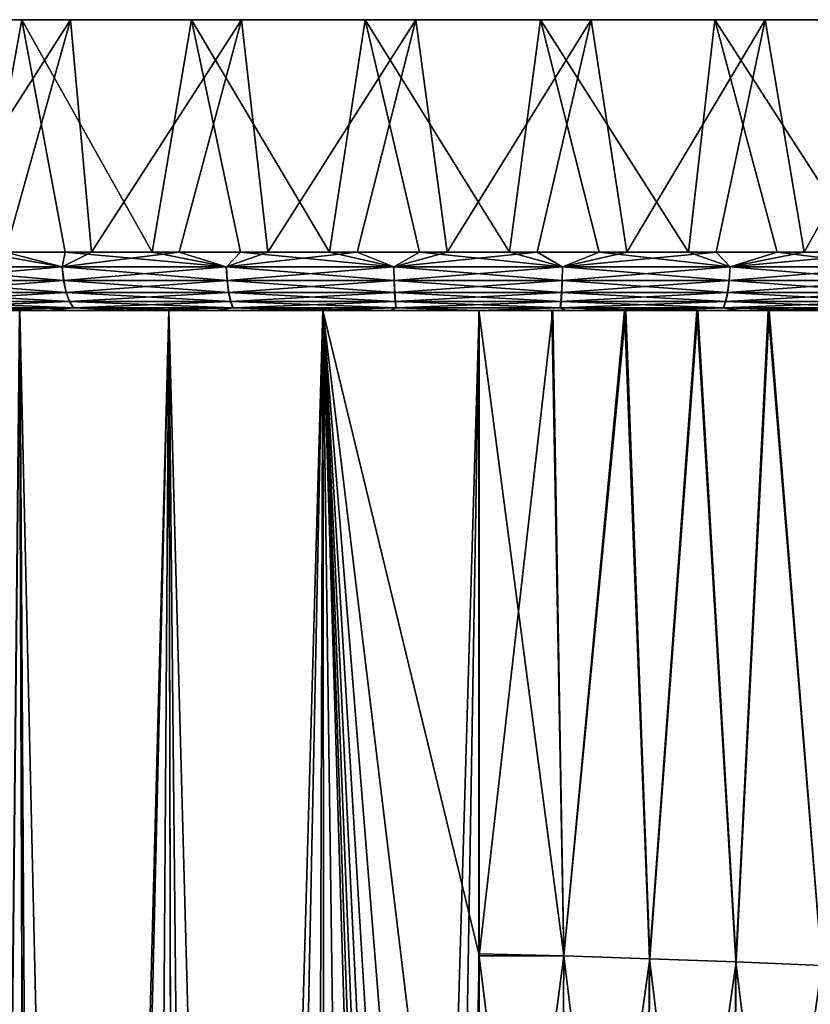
# Model space of a CAD drawing. Header units: metres. Extents: x -155 to 25, y -152 to 27.
# Tile 122 of 124: x -8 to 6, y 11 to 27. Entities that reach past the tile are written whole.
import ezdxf

# ---------------------------------------------------------------- set-up
doc = ezdxf.new("R2010")
doc.units = ezdxf.units.M
doc.layers.add('solid_12_401_052_XXX', color=7, linetype='CONTINUOUS')

msp = doc.modelspace()

# ---------------------------------------------------------------- linework, layer by layer
at = {"layer": 'solid_12_401_052_XXX'}
for points in [[(24.651857, 27.452606, -4.073864), (-24.938044, 27.452606, -1.946581), (-24.990992, 27.452606, 1.071457)], [(24.963068, 27.452606, -1.071457), (24.651857, 27.452606, -4.073864), (-24.990992, 27.452606, 1.071457)], [(-24.679781, 27.452606, 4.073864), (24.963068, 27.452606, -1.071457), (-24.990992, 27.452606, 1.071457)], [(23.980925, 27.452606, -7.017327), (-24.521645, 27.452606, -4.936692), (-24.938044, 27.452606, -1.946581)], [(24.651857, 27.452606, -4.073864), (23.980925, 27.452606, -7.017327), (-24.938044, 27.452606, -1.946581)], [(-24.679781, 27.452606, 4.073864), (24.91012, 27.452606, 1.946581), (24.963068, 27.452606, -1.071457)], [(-24.679781, 27.452606, 4.073864), (-24.008848, 27.452606, 7.017327), (24.91012, 27.452606, 1.946581)], [(22.959995, 27.452606, -9.858694), (-23.747793, 27.452606, -7.855049), (-24.521645, 27.452606, -4.936692)], [(23.980925, 27.452606, -7.017327), (22.959995, 27.452606, -9.858694), (-24.521645, 27.452606, -4.936692)], [(-24.008848, 27.452606, 7.017327), (24.493721, 27.452606, 4.936692), (24.91012, 27.452606, 1.946581)], [(-24.008848, 27.452606, 7.017327), (-22.987919, 27.452606, 9.858694), (24.493721, 27.452606, 4.936692)], [(21.603983, 27.452606, -12.556326), (-22.627781, 27.452606, -10.658895), (-23.747793, 27.452606, -7.855049)], [(22.959995, 27.452606, -9.858694), (21.603983, 27.452606, -12.556326), (-23.747793, 27.452606, -7.855049)], [(-22.987919, 27.452606, 9.858694), (23.71987, 27.452606, 7.855049), (24.493721, 27.452606, 4.936692)], [(-22.987919, 27.452606, 9.858694), (-21.631907, 27.452606, 12.556326), (23.71987, 27.452606, 7.855049)], [(19.932766, 27.452606, -15.07071), (-21.17803, 27.452606, -13.307158), (-22.627781, 27.452606, -10.658895)], [(21.603983, 27.452606, -12.556326), (19.932766, 27.452606, -15.07071), (-22.627781, 27.452606, -10.658895)], [(-21.631907, 27.452606, 12.556326), (22.599857, 27.452606, 10.658895), (23.71987, 27.452606, 7.855049)], [(-21.631907, 27.452606, 12.556326), (-19.96069, 27.452606, 15.07071), (22.599857, 27.452606, 10.658895)], [(17.970894, 27.452606, -17.365042), (-19.419846, 27.452606, -15.761073), (-21.17803, 27.452606, -13.307158)], [(19.932766, 27.452606, -15.07071), (17.970894, 27.452606, -17.365042), (-21.17803, 27.452606, -13.307158)], [(-19.96069, 27.452606, 15.07071), (21.150106, 27.452606, 13.307158), (22.599857, 27.452606, 10.658895)], [(-19.96069, 27.452606, 15.07071), (-17.998817, 27.452606, 17.365042), (21.150106, 27.452606, 13.307158)], [(15.74709, 27.452606, -19.405901), (-17.378981, 27.452606, -17.984877), (-19.419846, 27.452606, -15.761073)], [(17.970894, 27.452606, -17.365042), (15.74709, 27.452606, -19.405901), (-19.419846, 27.452606, -15.761073)], [(-17.998817, 27.452606, 17.365042), (19.391922, 27.452606, 15.761073), (21.150106, 27.452606, 13.307158)], [(-17.998817, 27.452606, 17.365042), (-15.775014, 27.452606, 19.405901), (19.391922, 27.452606, 15.761073)], [(13.293181, 27.452606, -21.164078), (-15.084652, 27.452606, -19.946743), (-17.378981, 27.452606, -17.984877)], [(15.74709, 27.452606, -19.405901), (13.293181, 27.452606, -21.164078), (-17.378981, 27.452606, -17.984877)], [(-15.775014, 27.452606, 19.405901), (17.351057, 27.452606, 17.984877), (19.391922, 27.452606, 15.761073)], [(-15.775014, 27.452606, 19.405901), (-13.321106, 27.452606, 21.164078), (17.351057, 27.452606, 17.984877)], [(10.64492, 27.452606, -22.613825), (-12.570273, 27.452606, -21.617952), (-15.084652, 27.452606, -19.946743)], [(13.293181, 27.452606, -21.164078), (10.64492, 27.452606, -22.613825), (-15.084652, 27.452606, -19.946743)], [(-13.321106, 27.452606, 21.164078), (15.056728, 27.452606, 19.946743), (17.351057, 27.452606, 17.984877)], [(-13.321106, 27.452606, 21.164078), (-10.672844, 27.452606, 22.613825), (15.056728, 27.452606, 19.946743)], [(7.841074, 27.452606, -23.733835), (-9.872643, 27.452606, -22.973961), (-12.570273, 27.452606, -21.617952)], [(10.64492, 27.452606, -22.613825), (7.841074, 27.452606, -23.733835), (-12.570273, 27.452606, -21.617952)], [(-10.672844, 27.452606, 22.613825), (12.54235, 27.452606, 21.617952), (15.056728, 27.452606, 19.946743)], [(-10.672844, 27.452606, 22.613825), (-7.868998, 27.452606, 23.733835), (12.54235, 27.452606, 21.617952)], [(-8.595609, 23.452606, 23.480957), (-7.868998, 27.452606, 23.733835), (-10.672844, 27.452606, 22.613825)], [(4.922717, 27.452606, -24.507685), (-7.031278, 27.452606, -23.99489), (-9.872643, 27.452606, -22.973961)], [(-9.595231, 23.452606, -23.091108), (-9.872643, 27.452606, -22.973961), (-7.031278, 27.452606, -23.99489)], [(7.841074, 27.452606, -23.733835), (4.922717, 27.452606, -24.507685), (-9.872643, 27.452606, -22.973961)], [(-8.146671, 23.452606, -23.6402), (-9.595231, 23.452606, -23.091108), (-7.031278, 27.452606, -23.99489)], [(-7.124823, 23.452606, 23.967388), (-7.868998, 27.452606, 23.733835), (-8.595609, 23.452606, 23.480957)], [(-6.666884, 23.452606, -24.098518), (-8.146671, 23.452606, -23.6402), (-7.031278, 27.452606, -23.99489)], [(-7.868998, 27.452606, 23.733835), (9.84472, 27.452606, 22.973961), (12.54235, 27.452606, 21.617952)], [(-7.868998, 27.452606, 23.733835), (-4.95064, 27.452606, 24.507685), (9.84472, 27.452606, 22.973961)], [(-5.626732, 23.452606, 24.36179), (-4.95064, 27.452606, 24.507685), (-7.868998, 27.452606, 23.733835)], [(-5.626732, 23.452606, 24.36179), (-7.868998, 27.452606, 23.733835), (-7.124823, 23.452606, 23.967388)], [(1.932614, 27.452606, -24.924082), (-4.087819, 27.452606, -24.665821), (-7.031278, 27.452606, -23.99489)], [(-6.666884, 23.452606, -24.098518), (-7.031278, 27.452606, -23.99489), (-4.087819, 27.452606, -24.665821)], [(4.922717, 27.452606, -24.507685), (1.932614, 27.452606, -24.924082), (-7.031278, 27.452606, -23.99489)], [(-5.161551, 23.452606, -24.464308), (-6.666884, 23.452606, -24.098518), (-4.087819, 27.452606, -24.665821)], [(-4.10709, 23.452606, 24.662649), (-4.95064, 27.452606, 24.507685), (-5.626732, 23.452606, 24.36179)], [(-3.636453, 23.452606, -24.736158), (-5.161551, 23.452606, -24.464308), (-4.087819, 27.452606, -24.665821)], [(-4.95064, 27.452606, 24.507685), (7.003354, 27.452606, 23.99489), (9.84472, 27.452606, 22.973961)], [(-4.95064, 27.452606, 24.507685), (-1.960538, 27.452606, 24.924082), (7.003354, 27.452606, 23.99489)], [(-2.571732, 23.452606, 24.868813), (-1.960538, 27.452606, 24.924082), (-4.95064, 27.452606, 24.507685)], [(-2.571732, 23.452606, 24.868813), (-4.95064, 27.452606, 24.507685), (-4.10709, 23.452606, 24.662649)], [(1.932614, 27.452606, -24.924082), (-1.085413, 27.452606, -24.97703), (-4.087819, 27.452606, -24.665821)], [(-3.636453, 23.452606, -24.736158), (-4.087819, 27.452606, -24.665821), (-1.085413, 27.452606, -24.97703)], [(-2.097445, 23.452606, -24.913031), (-3.636453, 23.452606, -24.736158), (-1.085413, 27.452606, -24.97703)], [(-1.026553, 23.452606, 24.979485), (-1.960538, 27.452606, 24.924082), (-2.571732, 23.452606, 24.868813)], [(-0.550438, 23.452606, -24.994244), (-2.097445, 23.452606, -24.913031), (-1.085413, 27.452606, -24.97703)], [(-1.960538, 27.452606, 24.924082), (4.059895, 27.452606, 24.665821), (7.003354, 27.452606, 23.99489)], [(-1.960538, 27.452606, 24.924082), (1.057489, 27.452606, 24.97703), (4.059895, 27.452606, 24.665821)], [(0.522514, 23.452606, 24.994244), (1.057489, 27.452606, 24.97703), (-1.960538, 27.452606, 24.924082)], [(0.522514, 23.452606, 24.994244), (-1.960538, 27.452606, 24.924082), (-1.026553, 23.452606, 24.979485)], [(-0.550438, 23.452606, -24.994244), (-1.085413, 27.452606, -24.97703), (1.932614, 27.452606, -24.924082)], [(0.998629, 23.452606, -24.979485), (-0.550438, 23.452606, -24.994244), (1.932614, 27.452606, -24.924082)], [(2.069522, 23.452606, 24.913031), (1.057489, 27.452606, 24.97703), (0.522514, 23.452606, 24.994244)], [(2.543809, 23.452606, -24.868813), (0.998629, 23.452606, -24.979485), (1.932614, 27.452606, -24.924082)], [(3.608529, 23.452606, 24.736158), (4.059895, 27.452606, 24.665821), (1.057489, 27.452606, 24.97703)], [(3.608529, 23.452606, 24.736158), (1.057489, 27.452606, 24.97703), (2.069522, 23.452606, 24.913031)], [(2.543809, 23.452606, -24.868813), (1.932614, 27.452606, -24.924082), (4.922717, 27.452606, -24.507685)], [(4.079167, 23.452606, -24.662649), (2.543809, 23.452606, -24.868813), (4.922717, 27.452606, -24.507685)], [(5.133627, 23.452606, 24.464308), (4.059895, 27.452606, 24.665821), (3.608529, 23.452606, 24.736158)], [(6.63896, 23.452606, 24.098518), (7.003354, 27.452606, 23.99489), (4.059895, 27.452606, 24.665821)], [(6.63896, 23.452606, 24.098518), (4.059895, 27.452606, 24.665821), (5.133627, 23.452606, 24.464308)], [(5.598809, 23.452606, -24.36179), (4.079167, 23.452606, -24.662649), (4.922717, 27.452606, -24.507685)], [(5.598809, 23.452606, -24.36179), (4.922717, 27.452606, -24.507685), (7.841074, 27.452606, -23.733835)], [(7.096899, 23.452606, -23.967388), (5.598809, 23.452606, -24.36179), (7.841074, 27.452606, -23.733835)], [(-7.176126, 23.202538, -23.918943), (-9.904518, 23.202538, -22.925735), (-8.146671, 23.452606, -23.6402)], [(-8.595609, 23.452606, 23.480957), (-9.902225, 23.202538, 22.926723), (-7.173735, 23.202538, 23.919659)], [(-7.124823, 23.452606, 23.967388), (-8.595609, 23.452606, 23.480957), (-7.173735, 23.202538, 23.919659)], [(-7.176126, 23.202538, -23.918943), (-8.146671, 23.452606, -23.6402), (-6.666884, 23.452606, -24.098518)], [(-7.176126, 23.202538, -23.918943), (-6.666884, 23.452606, -24.098518), (-5.161551, 23.452606, -24.464308)], [(-4.350878, 23.202538, -24.588688), (-7.176126, 23.202538, -23.918943), (-5.161551, 23.452606, -24.464308)], [(-7.124823, 23.452606, 23.967388), (-7.173735, 23.202538, 23.919659), (-4.34842, 23.202538, 24.589121)], [(-5.626732, 23.452606, 24.36179), (-7.124823, 23.452606, 23.967388), (-4.34842, 23.202538, 24.589121)], [(-4.10709, 23.452606, 24.662649), (-5.626732, 23.452606, 24.36179), (-4.34842, 23.202538, 24.589121)], [(-4.350878, 23.202538, -24.588688), (-5.161551, 23.452606, -24.464308), (-3.636453, 23.452606, -24.736158)], [(-4.350878, 23.202538, -24.588688), (-3.636453, 23.452606, -24.736158), (-2.097445, 23.452606, -24.913031)], [(-1.466981, 23.202538, -24.925913), (-4.350878, 23.202538, -24.588688), (-2.097445, 23.452606, -24.913031)], [(-4.10709, 23.452606, 24.662649), (-4.34842, 23.202538, 24.589121), (-1.464489, 23.202538, 24.926058)], [(-2.571732, 23.452606, 24.868813), (-4.10709, 23.452606, 24.662649), (-1.464489, 23.202538, 24.926058)], [(-1.026553, 23.452606, 24.979485), (-2.571732, 23.452606, 24.868813), (-1.464489, 23.202538, 24.926058)], [(-1.466981, 23.202538, -24.925913), (-2.097445, 23.452606, -24.913031), (-0.550438, 23.452606, -24.994244)], [(-1.466981, 23.202538, -24.925913), (-0.550438, 23.452606, -24.994244), (0.998629, 23.452606, -24.979485)], [(1.436565, 23.202538, -24.926058), (-1.466981, 23.202538, -24.925913), (0.998629, 23.452606, -24.979485)], [(-1.026553, 23.452606, 24.979485), (-1.464489, 23.202538, 24.926058), (1.439058, 23.202538, 24.925913)], [(0.522514, 23.452606, 24.994244), (-1.026553, 23.452606, 24.979485), (1.439058, 23.202538, 24.925913)], [(2.069522, 23.452606, 24.913031), (0.522514, 23.452606, 24.994244), (1.439058, 23.202538, 24.925913)], [(1.436565, 23.202538, -24.926058), (0.998629, 23.452606, -24.979485), (2.543809, 23.452606, -24.868813)], [(1.436565, 23.202538, -24.926058), (2.543809, 23.452606, -24.868813), (4.079167, 23.452606, -24.662649)], [(4.320496, 23.202538, -24.589121), (1.436565, 23.202538, -24.926058), (4.079167, 23.452606, -24.662649)], [(2.069522, 23.452606, 24.913031), (1.439058, 23.202538, 24.925913), (4.322955, 23.202538, 24.588688)], [(3.608529, 23.452606, 24.736158), (2.069522, 23.452606, 24.913031), (4.322955, 23.202538, 24.588688)], [(5.133627, 23.452606, 24.464308), (3.608529, 23.452606, 24.736158), (4.322955, 23.202538, 24.588688)], [(4.320496, 23.202538, -24.589121), (4.079167, 23.452606, -24.662649), (5.598809, 23.452606, -24.36179)], [(4.320496, 23.202538, -24.589121), (5.598809, 23.452606, -24.36179), (7.096899, 23.452606, -23.967388)], [(7.145811, 23.202538, -23.919659), (4.320496, 23.202538, -24.589121), (7.096899, 23.452606, -23.967388)], [(5.133627, 23.452606, 24.464308), (4.322955, 23.202538, 24.588688), (7.148202, 23.202538, 23.918943)], [(6.63896, 23.452606, 24.098518), (5.133627, 23.452606, 24.464308), (7.148202, 23.202538, 23.918943)], [(-9.867317, 22.967249, -22.839506), (-9.904518, 23.202538, -22.925735), (-7.176126, 23.202538, -23.918943)], [(-9.902225, 23.202538, 22.926723), (-9.865033, 22.967249, 22.84049), (-7.146805, 22.967249, 23.829691)], [(-7.173735, 23.202538, 23.919659), (-9.902225, 23.202538, 22.926723), (-7.146805, 22.967249, 23.829691)], [(-9.867317, 22.967249, -22.839506), (-7.176126, 23.202538, -23.918943), (-7.149188, 22.967249, -23.828978)], [(-7.149188, 22.967249, -23.828978), (-7.176126, 23.202538, -23.918943), (-4.350878, 23.202538, -24.588688)], [(-7.173735, 23.202538, 23.919659), (-7.146805, 22.967249, 23.829691), (-4.332117, 22.967249, 24.496635)], [(-4.34842, 23.202538, 24.589121), (-7.173735, 23.202538, 23.919659), (-4.332117, 22.967249, 24.496635)], [(-7.149188, 22.967249, -23.828978), (-4.350878, 23.202538, -24.588688), (-4.334566, 22.967249, -24.496204)], [(-4.334566, 22.967249, -24.496204), (-4.350878, 23.202538, -24.588688), (-1.466981, 23.202538, -24.925913)], [(-4.34842, 23.202538, 24.589121), (-4.332117, 22.967249, 24.496635), (-1.459033, 22.967249, 24.832306)], [(-1.464489, 23.202538, 24.926058), (-4.34842, 23.202538, 24.589121), (-1.459033, 22.967249, 24.832306)], [(-4.334566, 22.967249, -24.496204), (-1.466981, 23.202538, -24.925913), (-1.461516, 22.967249, -24.832161)], [(-1.461516, 22.967249, -24.832161), (-1.466981, 23.202538, -24.925913), (1.436565, 23.202538, -24.926058)], [(-1.464489, 23.202538, 24.926058), (-1.459033, 22.967249, 24.832306), (1.433592, 22.967249, 24.832161)], [(1.439058, 23.202538, 24.925913), (-1.464489, 23.202538, 24.926058), (1.433592, 22.967249, 24.832161)], [(-1.461516, 22.967249, -24.832161), (1.436565, 23.202538, -24.926058), (1.43111, 22.967249, -24.832306)], [(1.43111, 22.967249, -24.832306), (1.436565, 23.202538, -24.926058), (4.320496, 23.202538, -24.589121)], [(1.43111, 22.967249, -24.832306), (4.320496, 23.202538, -24.589121), (4.304193, 22.967249, -24.496635)], [(1.439058, 23.202538, 24.925913), (1.433592, 22.967249, 24.832161), (4.306643, 22.967249, 24.496204)], [(4.322955, 23.202538, 24.588688), (1.439058, 23.202538, 24.925913), (4.306643, 22.967249, 24.496204)], [(4.304193, 22.967249, -24.496635), (4.320496, 23.202538, -24.589121), (7.145811, 23.202538, -23.919659)], [(4.304193, 22.967249, -24.496635), (7.145811, 23.202538, -23.919659), (7.118881, 22.967249, -23.829691)], [(4.322955, 23.202538, 24.588688), (4.306643, 22.967249, 24.496204), (7.121264, 22.967249, 23.828978)], [(7.148202, 23.202538, 23.918943), (4.322955, 23.202538, 24.588688), (7.121264, 22.967249, 23.828978)], [(-9.867317, 22.967249, -22.839506), (-7.149188, 22.967249, -23.828978), (-9.807888, 22.763111, -22.701752)], [(-9.865033, 22.967249, 22.84049), (-9.805618, 22.763111, 22.702732), (-7.103784, 22.763111, 23.685966)], [(-7.146805, 22.967249, 23.829691), (-9.865033, 22.967249, 22.84049), (-7.103784, 22.763111, 23.685966)], [(-7.149188, 22.967249, -23.828978), (-7.106153, 22.763111, -23.685257), (-9.807888, 22.763111, -22.701752)], [(-7.149188, 22.967249, -23.828978), (-4.334566, 22.967249, -24.496204), (-7.106153, 22.763111, -23.685257)], [(-7.146805, 22.967249, 23.829691), (-7.103784, 22.763111, 23.685966), (-4.306073, 22.763111, 24.348888)], [(-4.332117, 22.967249, 24.496635), (-7.146805, 22.967249, 23.829691), (-4.306073, 22.763111, 24.348888)], [(-4.334566, 22.967249, -24.496204), (-4.308507, 22.763111, -24.348459), (-7.106153, 22.763111, -23.685257)], [(-4.334566, 22.967249, -24.496204), (-1.461516, 22.967249, -24.832161), (-4.308507, 22.763111, -24.348459)], [(-4.332117, 22.967249, 24.496635), (-4.306073, 22.763111, 24.348888), (-1.450318, 22.763111, 24.682533)], [(-1.459033, 22.967249, 24.832306), (-4.332117, 22.967249, 24.496635), (-1.450318, 22.763111, 24.682533)], [(-1.461516, 22.967249, -24.832161), (-1.452785, 22.763111, -24.68239), (-4.308507, 22.763111, -24.348459)], [(-1.461516, 22.967249, -24.832161), (1.43111, 22.967249, -24.832306), (-1.452785, 22.763111, -24.68239)], [(-1.459033, 22.967249, 24.832306), (-1.450318, 22.763111, 24.682533), (1.424862, 22.763111, 24.68239)], [(1.433592, 22.967249, 24.832161), (-1.459033, 22.967249, 24.832306), (1.424862, 22.763111, 24.68239)], [(1.43111, 22.967249, -24.832306), (1.422394, 22.763111, -24.682533), (-1.452785, 22.763111, -24.68239)], [(4.304193, 22.967249, -24.496635), (4.278149, 22.763111, -24.348888), (1.422394, 22.763111, -24.682533)], [(1.43111, 22.967249, -24.832306), (4.304193, 22.967249, -24.496635), (1.422394, 22.763111, -24.682533)], [(1.433592, 22.967249, 24.832161), (1.424862, 22.763111, 24.68239), (4.280583, 22.763111, 24.348459)], [(4.306643, 22.967249, 24.496204), (1.433592, 22.967249, 24.832161), (4.280583, 22.763111, 24.348459)], [(7.118881, 22.967249, -23.829691), (7.075861, 22.763111, -23.685966), (4.278149, 22.763111, -24.348888)], [(4.304193, 22.967249, -24.496635), (7.118881, 22.967249, -23.829691), (4.278149, 22.763111, -24.348888)], [(4.306643, 22.967249, 24.496204), (4.280583, 22.763111, 24.348459), (7.078229, 22.763111, 23.685257)], [(7.121264, 22.967249, 23.828978), (4.306643, 22.967249, 24.496204), (7.078229, 22.763111, 23.685257)], [(-9.807888, 22.763111, -22.701752), (-7.106153, 22.763111, -23.685257), (-9.730045, 22.603226, -22.521317)], [(-9.805618, 22.763111, 22.702732), (-9.727794, 22.603226, 22.522289), (-7.047434, 22.603226, 23.497707)], [(-7.103784, 22.763111, 23.685966), (-9.805618, 22.763111, 22.702732), (-7.047434, 22.603226, 23.497707)], [(-7.106153, 22.763111, -23.685257), (-7.049783, 22.603226, -23.497005), (-9.730045, 22.603226, -22.521317)], [(-7.106153, 22.763111, -23.685257), (-4.308507, 22.763111, -24.348459), (-7.049783, 22.603226, -23.497005)], [(-7.103784, 22.763111, 23.685966), (-7.047434, 22.603226, 23.497707), (-4.271959, 22.603226, 24.155361)], [(-4.306073, 22.763111, 24.348888), (-7.103784, 22.763111, 23.685966), (-4.271959, 22.603226, 24.155361)], [(-4.308507, 22.763111, -24.348459), (-4.274374, 22.603226, -24.154936), (-7.049783, 22.603226, -23.497005)], [(-4.308507, 22.763111, -24.348459), (-1.452785, 22.763111, -24.68239), (-4.274374, 22.603226, -24.154936)], [(-4.306073, 22.763111, 24.348888), (-4.271959, 22.603226, 24.155361), (-1.438901, 22.603226, 24.486355)], [(-1.450318, 22.763111, 24.682533), (-4.306073, 22.763111, 24.348888), (-1.438901, 22.603226, 24.486355)], [(-1.452785, 22.763111, -24.68239), (-1.44135, 22.603226, -24.486212), (-4.274374, 22.603226, -24.154936)], [(-1.452785, 22.763111, -24.68239), (1.422394, 22.763111, -24.682533), (-1.44135, 22.603226, -24.486212)], [(-1.450318, 22.763111, 24.682533), (-1.438901, 22.603226, 24.486355), (1.413426, 22.603226, 24.486212)], [(1.424862, 22.763111, 24.68239), (-1.450318, 22.763111, 24.682533), (1.413426, 22.603226, 24.486212)], [(1.422394, 22.763111, -24.682533), (1.410978, 22.603226, -24.486355), (-1.44135, 22.603226, -24.486212)], [(4.278149, 22.763111, -24.348888), (4.244035, 22.603226, -24.155361), (1.410978, 22.603226, -24.486355)], [(1.422394, 22.763111, -24.682533), (4.278149, 22.763111, -24.348888), (1.410978, 22.603226, -24.486355)], [(1.424862, 22.763111, 24.68239), (1.413426, 22.603226, 24.486212), (4.24645, 22.603226, 24.154936)], [(4.280583, 22.763111, 24.348459), (1.424862, 22.763111, 24.68239), (4.24645, 22.603226, 24.154936)], [(7.075861, 22.763111, -23.685966), (7.01951, 22.603226, -23.497707), (4.244035, 22.603226, -24.155361)], [(4.278149, 22.763111, -24.348888), (7.075861, 22.763111, -23.685966), (4.244035, 22.603226, -24.155361)], [(4.280583, 22.763111, 24.348459), (4.24645, 22.603226, 24.154936), (7.02186, 22.603226, 23.497005)], [(7.078229, 22.763111, 23.685257), (4.280583, 22.763111, 24.348459), (7.02186, 22.603226, 23.497005)], [(-9.730045, 22.603226, -22.521317), (-7.049783, 22.603226, -23.497005), (-9.638784, 22.497852, -22.30978)], [(-9.727794, 22.603226, 22.522289), (-9.636554, 22.497852, 22.310743), (-6.98137, 22.497852, 23.277)], [(-7.047434, 22.603226, 23.497707), (-9.727794, 22.603226, 22.522289), (-6.98137, 22.497852, 23.277)], [(-7.049783, 22.603226, -23.497005), (-6.983697, 22.497852, -23.276304), (-9.638784, 22.497852, -22.30978)], [(-7.049783, 22.603226, -23.497005), (-4.274374, 22.603226, -24.154936), (-6.983697, 22.497852, -23.276304)], [(-7.047434, 22.603226, 23.497707), (-6.98137, 22.497852, 23.277), (-4.231964, 22.497852, 23.928476)], [(-4.271959, 22.603226, 24.155361), (-7.047434, 22.603226, 23.497707), (-4.231964, 22.497852, 23.928476)], [(-4.274374, 22.603226, -24.154936), (-4.234357, 22.497852, -23.928055), (-6.983697, 22.497852, -23.276304)], [(-4.274374, 22.603226, -24.154936), (-1.44135, 22.603226, -24.486212), (-4.234357, 22.497852, -23.928055)], [(-4.271959, 22.603226, 24.155361), (-4.231964, 22.497852, 23.928476), (-1.425517, 22.497852, 24.256361)], [(-1.438901, 22.603226, 24.486355), (-4.271959, 22.603226, 24.155361), (-1.425517, 22.497852, 24.256361)], [(-1.44135, 22.603226, -24.486212), (-1.427943, 22.497852, -24.25622), (-4.234357, 22.497852, -23.928055)], [(-1.44135, 22.603226, -24.486212), (1.410978, 22.603226, -24.486355), (-1.427943, 22.497852, -24.25622)], [(-1.438901, 22.603226, 24.486355), (-1.425517, 22.497852, 24.256361), (1.400019, 22.497852, 24.25622)], [(1.413426, 22.603226, 24.486212), (-1.438901, 22.603226, 24.486355), (1.400019, 22.497852, 24.25622)], [(1.410978, 22.603226, -24.486355), (1.397593, 22.497852, -24.256361), (-1.427943, 22.497852, -24.25622)], [(4.244035, 22.603226, -24.155361), (4.204041, 22.497852, -23.928476), (1.397593, 22.497852, -24.256361)], [(1.410978, 22.603226, -24.486355), (4.244035, 22.603226, -24.155361), (1.397593, 22.497852, -24.256361)], [(1.413426, 22.603226, 24.486212), (1.400019, 22.497852, 24.25622), (4.206433, 22.497852, 23.928055)], [(4.24645, 22.603226, 24.154936), (1.413426, 22.603226, 24.486212), (4.206433, 22.497852, 23.928055)], [(7.01951, 22.603226, -23.497707), (6.953446, 22.497852, -23.277), (4.204041, 22.497852, -23.928476)], [(4.244035, 22.603226, -24.155361), (7.01951, 22.603226, -23.497707), (4.204041, 22.497852, -23.928476)], [(4.24645, 22.603226, 24.154936), (4.206433, 22.497852, 23.928055), (6.955774, 22.497852, 23.276304)], [(7.02186, 22.603226, 23.497005), (4.24645, 22.603226, 24.154936), (6.955774, 22.497852, 23.276304)], [(-10.346335, 22.452606, 18.829977), (-7.904044, 22.452606, 19.978683), (-10.232562, 22.452606, 21.715866)], [(-8.782887, -62.643776, 19.608232), (-7.904044, 22.452606, 19.978683), (-10.346335, 22.452606, 18.829977)], [(-10.252091, 22.453768, 21.759956), (-10.232562, 22.452606, 21.715866), (-7.430279, 22.452606, 22.825386)], [(-10.252091, 22.453768, 21.759956), (-7.430279, 22.452606, 22.825386), (-8.86557, 22.453768, 22.359875)], [(-8.867805, 22.453768, -22.35899), (-7.432521, 22.452606, -22.824657), (-10.234694, 22.452606, -21.714863)], [(-7.906472, 22.452606, -19.97897), (-10.234694, 22.452606, -21.714863), (-7.432521, 22.452606, -22.824657)], [(-7.904044, 22.452606, 19.978683), (-7.430279, 22.452606, 22.825386), (-10.232562, 22.452606, 21.715866)], [(-9.638784, 22.497852, -22.30978), (-6.983697, 22.497852, -23.276304), (-8.867805, 22.453768, -22.35899)], [(-9.636554, 22.497852, 22.310743), (-8.86557, 22.453768, 22.359875), (-7.444115, 22.453768, 22.87155)], [(-6.98137, 22.497852, 23.277), (-9.636554, 22.497852, 22.310743), (-7.444115, 22.453768, 22.87155)], [(-6.983697, 22.497852, -23.276304), (-7.446402, 22.453768, -22.870808), (-8.867805, 22.453768, -22.35899)], [(-7.446402, 22.453768, -22.870808), (-7.432521, 22.452606, -22.824657), (-8.867805, 22.453768, -22.35899)], [(-8.86557, 22.453768, 22.359875), (-7.430279, 22.452606, 22.825386), (-7.444115, 22.453768, 22.87155)], [(-7.609571, -63.102871, -20.094032), (-8.784553, -62.644146, -19.608734), (-7.906472, 22.452606, -19.97897)], [(-7.616261, -63.099316, 20.09025), (-7.904044, 22.452606, 19.978683), (-8.782887, -62.643776, 19.608232)], [(-5.339579, 22.452606, -20.812773), (-7.906472, 22.452606, -19.97897), (-7.432521, 22.452606, -22.824657)], [(-7.609571, -63.102871, -20.094032), (-7.906472, 22.452606, -19.97897), (-5.339579, 22.452606, -20.812773)], [(-7.904044, 22.452606, 19.978683), (-5.337047, 22.452606, 20.812176), (-7.430279, 22.452606, 22.825386)], [(-5.932316, -63.755756, 20.650391), (-5.337047, 22.452606, 20.812176), (-7.904044, 22.452606, 19.978683)], [(-7.37152, -63.19479, 20.181355), (-7.904044, 22.452606, 19.978683), (-7.616261, -63.099316, 20.09025)], [(-5.932316, -63.755756, 20.650391), (-7.904044, 22.452606, 19.978683), (-7.37152, -63.19479, 20.181355)], [(-7.609571, -63.102871, -20.094032), (-5.339579, 22.452606, -20.812773), (-7.372909, -63.195179, -20.182093)], [(-6.983697, 22.497852, -23.276304), (-5.995666, 22.453768, -23.292364), (-7.446402, 22.453768, -22.870808)], [(-5.995666, 22.453768, -23.292364), (-7.432521, 22.452606, -22.824657), (-7.446402, 22.453768, -22.870808)], [(-6.98137, 22.497852, 23.277), (-7.444115, 22.453768, 22.87155), (-5.993337, 22.453768, 23.292961)], [(-7.444115, 22.453768, 22.87155), (-7.430279, 22.452606, 22.825386), (-4.511022, 22.452606, 23.574883)], [(-7.444115, 22.453768, 22.87155), (-4.511022, 22.452606, 23.574883), (-5.993337, 22.453768, 23.292961)], [(-5.995666, 22.453768, -23.292364), (-4.513337, 22.452606, -23.574442), (-7.432521, 22.452606, -22.824657)], [(-5.339579, 22.452606, -20.812773), (-7.432521, 22.452606, -22.824657), (-4.513337, 22.452606, -23.574442)], [(-5.337047, 22.452606, 20.812176), (-4.511022, 22.452606, 23.574883), (-7.430279, 22.452606, 22.825386)], [(-7.372909, -63.195179, -20.182093), (-5.339579, 22.452606, -20.812773), (-5.93346, -63.756165, -20.651308)], [(-6.983697, 22.497852, -23.276304), (-4.234357, 22.497852, -23.928055), (-5.995666, 22.453768, -23.292364)], [(-6.98137, 22.497852, 23.277), (-5.993337, 22.453768, 23.292961), (-4.51896, 22.453768, 23.622446)], [(-4.231964, 22.497852, 23.928476), (-6.98137, 22.497852, 23.277), (-4.51896, 22.453768, 23.622446)], [(-4.234357, 22.497852, -23.928055), (-4.521323, 22.453768, -23.621996), (-5.995666, 22.453768, -23.292364)], [(-4.521323, 22.453768, -23.621996), (-4.513337, 22.452606, -23.574442), (-5.995666, 22.453768, -23.292364)], [(-5.993337, 22.453768, 23.292961), (-4.511022, 22.452606, 23.574883), (-4.51896, 22.453768, 23.622446)], [(-5.93346, -63.756165, -20.651308), (-5.339579, 22.452606, -20.812773), (-5.142814, -64.064339, -20.862337)], [(-5.147711, -64.061615, 20.859882), (-5.337047, 22.452606, 20.812176), (-5.932316, -63.755756, 20.650391)], [(-2.688655, 22.452606, -21.318193), (-5.339579, 22.452606, -20.812773), (-4.513337, 22.452606, -23.574442)], [(-5.142814, -64.064339, -20.862337), (-5.339579, 22.452606, -20.812773), (-2.688655, 22.452606, -21.318193)], [(-5.337047, 22.452606, 20.812176), (-2.685598, 22.452606, 21.317278), (-4.511022, 22.452606, 23.574883)], [(-2.976352, -64.905556, 21.278683), (-2.685598, 22.452606, 21.317278), (-5.337047, 22.452606, 20.812176)], [(-4.464364, -64.327248, 21.016787), (-5.337047, 22.452606, 20.812176), (-5.147711, -64.061615, 20.859882)], [(-2.976352, -64.905556, 21.278683), (-5.337047, 22.452606, 20.812176), (-4.464364, -64.327248, 21.016787)], [(-5.142814, -64.064339, -20.862337), (-2.688655, 22.452606, -21.318193), (-4.465158, -64.327698, -21.017864)], [(-4.234357, 22.497852, -23.928055), (-3.029191, 22.453768, -23.858402), (-4.521323, 22.453768, -23.621996)], [(-3.029191, 22.453768, -23.858402), (-4.513337, 22.452606, -23.574442), (-4.521323, 22.453768, -23.621996)], [(-4.231964, 22.497852, 23.928476), (-4.51896, 22.453768, 23.622446), (-3.026805, 22.453768, 23.858704)], [(-4.51896, 22.453768, 23.622446), (-4.511022, 22.452606, 23.574883), (-1.52019, 22.452606, 23.952625)], [(-4.51896, 22.453768, 23.622446), (-1.52019, 22.452606, 23.952625), (-3.026805, 22.453768, 23.858704)], [(-3.029191, 22.453768, -23.858402), (-1.522542, 22.452606, -23.952478), (-4.513337, 22.452606, -23.574442)], [(-2.688655, 22.452606, -21.318193), (-4.513337, 22.452606, -23.574442), (-1.522542, 22.452606, -23.952478)], [(-2.685598, 22.452606, 21.317278), (-1.52019, 22.452606, 23.952625), (-4.511022, 22.452606, 23.574883)], [(-4.465158, -64.327698, -21.017864), (-2.688655, 22.452606, -21.318193), (-2.977105, -64.90583, -21.279823)], [(-4.234357, 22.497852, -23.928055), (-1.427943, 22.497852, -24.25622), (-3.029191, 22.453768, -23.858402)], [(-4.231964, 22.497852, 23.928476), (-3.026805, 22.453768, 23.858704), (-1.52276, 22.453768, 24.000803)], [(-1.425517, 22.497852, 24.256361), (-4.231964, 22.497852, 23.928476), (-1.52276, 22.453768, 24.000803)], [(-1.427943, 22.497852, -24.25622), (-1.525159, 22.453768, -24.000652), (-3.029191, 22.453768, -23.858402)], [(-1.525159, 22.453768, -24.000652), (-1.522542, 22.452606, -23.952478), (-3.029191, 22.453768, -23.858402)], [(-3.026805, 22.453768, 23.858704), (-1.52019, 22.452606, 23.952625), (-1.52276, 22.453768, 24.000803)], [(-2.977105, -64.90583, -21.279823), (-2.688655, 22.452606, -21.318193), (-2.590315, -65.056244, -21.330395)], [(-2.592732, -65.054794, 21.328856), (-2.685598, 22.452606, 21.317278), (-2.976352, -64.905556, 21.278683)], [(-2.688655, 22.452606, -21.318193), (-1.522542, 22.452606, -23.952478), (0.00424, 22.452606, -21.487326)], [(-2.590315, -65.056244, -21.330395), (-2.688655, 22.452606, -21.318193), (0.00424, 22.452606, -21.487326)], [(-2.685598, 22.452606, 21.317278), (-0.001568, 22.452606, 21.485994), (-1.52019, 22.452606, 23.952625)], [(0, 11.387389, 21.486078), (-0.001568, 22.452606, 21.485994), (-2.685598, 22.452606, 21.317278)], [(-1.47752, -65.489487, 21.435093), (-2.685598, 22.452606, 21.317278), (-2.592732, -65.054794, 21.328856)], [(0, -66.069206, 21.486078), (-2.685598, 22.452606, 21.317278), (-1.47752, -65.489487, 21.435093)], [(0, -55.070347, 21.486078), (-2.685598, 22.452606, 21.317278), (0, -66.069206, 21.486078)], [(0, 0.311111, 21.486078), (0, 11.387389, 21.486078), (-2.685598, 22.452606, 21.317278)], [(0, -10.765163, 21.486078), (0, 0.311111, 21.486078), (-2.685598, 22.452606, 21.317278)], [(0, -21.841433, 21.486078), (0, -10.765163, 21.486078), (-2.685598, 22.452606, 21.317278)], [(0, -32.917732, 21.486078), (0, -21.841433, 21.486078), (-2.685598, 22.452606, 21.317278)], [(0, -43.994038, 21.486078), (0, -32.917732, 21.486078), (-2.685598, 22.452606, 21.317278)], [(0, -55.070347, 21.486078), (0, -43.994038, 21.486078), (-2.685598, 22.452606, 21.317278)], [(-2.590315, -65.056244, -21.330395), (0.00424, 22.452606, -21.487326), (-1.476795, -65.490082, -21.43639)], [(-1.427943, 22.497852, -24.25622), (-0.015164, 22.453768, -24.048182), (-1.525159, 22.453768, -24.000652)], [(-0.015164, 22.453768, -24.048182), (-1.522542, 22.452606, -23.952478), (-1.525159, 22.453768, -24.000652)], [(-1.425517, 22.497852, 24.256361), (-1.52276, 22.453768, 24.000803), (-0.01276, 22.453768, 24.048182)], [(-1.52276, 22.453768, 24.000803), (-1.52019, 22.452606, 23.952625), (1.494619, 22.452606, 23.952478)], [(-1.52276, 22.453768, 24.000803), (1.494619, 22.452606, 23.952478), (-0.01276, 22.453768, 24.048182)], [(1.494836, 22.453768, -24.000803), (1.492267, 22.452606, -23.952625), (-1.522542, 22.452606, -23.952478)], [(1.494836, 22.453768, -24.000803), (-1.522542, 22.452606, -23.952478), (-0.015164, 22.453768, -24.048182)], [(0.00424, 22.452606, -21.487326), (-1.522542, 22.452606, -23.952478), (1.492267, 22.452606, -23.952625)], [(1.255535, 22.452606, 21.449484), (1.494619, 22.452606, 23.952478), (-1.52019, 22.452606, 23.952625)], [(-0.001568, 22.452606, 21.485994), (1.255535, 22.452606, 21.449484), (-1.52019, 22.452606, 23.952625)], [(0.003643, 11.355014, -21.487326), (-1.476795, -65.490082, -21.43639), (0.00424, 22.452606, -21.487326)], [(-1.427943, 22.497852, -24.25622), (1.397593, 22.497852, -24.256361), (-0.015164, 22.453768, -24.048182)], [(1.400019, 22.497852, 24.25622), (-1.425517, 22.497852, 24.256361), (-0.01276, 22.453768, 24.048182)], [(1.397593, 22.497852, -24.256361), (1.494836, 22.453768, -24.000803), (-0.015164, 22.453768, -24.048182)], [(1.400019, 22.497852, 24.25622), (-0.01276, 22.453768, 24.048182), (1.497236, 22.453768, 24.000652)], [(-0.01276, 22.453768, 24.048182), (1.494619, 22.452606, 23.952478), (1.497236, 22.453768, 24.000652)], [(1.458822, 11.35117, 21.435291), (1.255535, 22.452606, 21.449484), (-0.001568, 22.452606, 21.485994)], [(1.458822, 11.35117, 21.435291), (-0.001568, 22.452606, 21.485994), (0, 11.387389, 21.486078)], [(0.003643, 11.355014, -21.487326), (0.00424, 22.452606, -21.487326), (1.271527, 22.452606, -21.448233)], [(1.462891, 11.351011, -21.435007), (0.003643, 11.355014, -21.487326), (1.271527, 22.452606, -21.448233)], [(1.271527, 22.452606, -21.448233), (0.00424, 22.452606, -21.487326), (1.492267, 22.452606, -23.952625)], [(1.255535, 22.452606, 21.449484), (2.505263, 22.452606, 21.340118), (1.494619, 22.452606, 23.952478)], [(1.458822, 11.35117, 21.435291), (2.505263, 22.452606, 21.340118), (1.255535, 22.452606, 21.449484)], [(2.525453, 22.452606, -21.337868), (1.271527, 22.452606, -21.448233), (1.492267, 22.452606, -23.952625)], [(1.462891, 11.351011, -21.435007), (1.271527, 22.452606, -21.448233), (2.525453, 22.452606, -21.337868)], [(1.397593, 22.497852, -24.256361), (4.204041, 22.497852, -23.928476), (1.494836, 22.453768, -24.000803)], [(1.400019, 22.497852, 24.25622), (1.497236, 22.453768, 24.000652), (3.001267, 22.453768, 23.858402)], [(4.206433, 22.497852, 23.928055), (1.400019, 22.497852, 24.25622), (3.001267, 22.453768, 23.858402)], [(1.458822, 11.35117, 21.435291), (2.937058, 11.30358, 21.280525), (2.505263, 22.452606, 21.340118)], [(2.940531, 11.303417, -21.280037), (1.462891, 11.351011, -21.435007), (2.525453, 22.452606, -21.337868)], [(4.491037, 22.453768, -23.622446), (4.483098, 22.452606, -23.574883), (1.492267, 22.452606, -23.952625)], [(2.998882, 22.453768, -23.858704), (1.492267, 22.452606, -23.952625), (1.494836, 22.453768, -24.000803)], [(4.491037, 22.453768, -23.622446), (1.492267, 22.452606, -23.952625), (2.998882, 22.453768, -23.858704)], [(2.525453, 22.452606, -21.337868), (1.492267, 22.452606, -23.952625), (4.483098, 22.452606, -23.574883)], [(3.001267, 22.453768, 23.858402), (1.494619, 22.452606, 23.952478), (4.485413, 22.452606, 23.574442)], [(1.497236, 22.453768, 24.000652), (1.494619, 22.452606, 23.952478), (3.001267, 22.453768, 23.858402)], [(3.748482, 22.452606, 21.157768), (4.485413, 22.452606, 23.574442), (1.494619, 22.452606, 23.952478)], [(2.505263, 22.452606, 21.340118), (3.748482, 22.452606, 21.157768), (1.494619, 22.452606, 23.952478)], [(4.204041, 22.497852, -23.928476), (2.998882, 22.453768, -23.858704), (1.494836, 22.453768, -24.000803)], [(2.937058, 11.30358, 21.280525), (3.748482, 22.452606, 21.157768), (2.505263, 22.452606, 21.340118)], [(3.766282, 22.452606, -21.154688), (2.525453, 22.452606, -21.337868), (4.483098, 22.452606, -23.574883)], [(2.940531, 11.303417, -21.280037), (2.525453, 22.452606, -21.337868), (3.766282, 22.452606, -21.154688)], [(2.937058, 11.30358, 21.280525), (4.421857, 11.247154, 21.019329), (3.748482, 22.452606, 21.157768)], [(4.424696, 11.246999, -21.018726), (2.940531, 11.303417, -21.280037), (3.766282, 22.452606, -21.154688)], [(4.204041, 22.497852, -23.928476), (4.491037, 22.453768, -23.622446), (2.998882, 22.453768, -23.858704)], [(4.206433, 22.497852, 23.928055), (3.001267, 22.453768, 23.858402), (4.493399, 22.453768, 23.621996)], [(3.001267, 22.453768, 23.858402), (4.485413, 22.452606, 23.574442), (4.493399, 22.453768, 23.621996)], [(3.748482, 22.452606, 21.157768), (4.976129, 22.452606, 20.903669), (4.485413, 22.452606, 23.574442)], [(4.421857, 11.247154, 21.019329), (4.976129, 22.452606, 20.903669), (3.748482, 22.452606, 21.157768)], [(4.991738, 22.452606, -20.899952), (3.766282, 22.452606, -21.154688), (4.483098, 22.452606, -23.574883)], [(4.424696, 11.246999, -21.018726), (3.766282, 22.452606, -21.154688), (4.991738, 22.452606, -20.899952)], [(4.204041, 22.497852, -23.928476), (6.953446, 22.497852, -23.277), (4.491037, 22.453768, -23.622446)], [(4.206433, 22.497852, 23.928055), (4.493399, 22.453768, 23.621996), (5.967742, 22.453768, 23.292364)], [(6.955774, 22.497852, 23.276304), (4.206433, 22.497852, 23.928055), (5.967742, 22.453768, 23.292364)], [(4.421857, 11.247154, 21.019329), (5.899409, 11.184841, 20.651352), (4.976129, 22.452606, 20.903669)], [(5.901594, 11.184704, -20.650726), (4.424696, 11.246999, -21.018726), (4.991738, 22.452606, -20.899952)], [(7.416191, 22.453768, -22.87155), (7.402356, 22.452606, -22.825386), (4.483098, 22.452606, -23.574883)], [(5.965413, 22.453768, -23.292961), (4.483098, 22.452606, -23.574883), (4.491037, 22.453768, -23.622446)], [(7.416191, 22.453768, -22.87155), (4.483098, 22.452606, -23.574883), (5.965413, 22.453768, -23.292961)], [(4.991738, 22.452606, -20.899952), (4.483098, 22.452606, -23.574883), (7.402356, 22.452606, -22.825386)], [(5.967742, 22.453768, 23.292364), (4.485413, 22.452606, 23.574442), (7.404598, 22.452606, 22.824657)], [(4.493399, 22.453768, 23.621996), (4.485413, 22.452606, 23.574442), (5.967742, 22.453768, 23.292364)], [(6.186548, 22.452606, 20.578228), (7.404598, 22.452606, 22.824657), (4.485413, 22.452606, 23.574442)], [(4.976129, 22.452606, 20.903669), (6.186548, 22.452606, 20.578228), (4.485413, 22.452606, 23.574442)], [(6.953446, 22.497852, -23.277), (5.965413, 22.453768, -23.292961), (4.491037, 22.453768, -23.622446)], [(5.899409, 11.184841, 20.651352), (6.186548, 22.452606, 20.578228), (4.976129, 22.452606, 20.903669)], [(6.200378, 22.452606, -20.574066), (4.991738, 22.452606, -20.899952), (7.402356, 22.452606, -22.825386)], [(5.901594, 11.184704, -20.650726), (4.991738, 22.452606, -20.899952), (6.200378, 22.452606, -20.574066)], [(0.003643, 11.355014, -21.487326), (0.003643, 0.267736, -21.487326), (-1.476795, -65.490082, -21.43639)], [(1.383813, 0.227982, 21.439091), (0, 11.387389, 21.486078), (0, 0.311111, 21.486078)], [(1.383813, 0.227982, 21.439091), (1.458822, 11.35117, 21.435291), (0, 11.387389, 21.486078)], [(1.462891, 11.351011, -21.435007), (0.003643, 0.267736, -21.487326), (0.003643, 11.355014, -21.487326)], [(1.387732, 0.227659, -21.438826), (0.003643, 0.267736, -21.487326), (1.462891, 11.351011, -21.435007)], [(1.383813, 0.227982, 21.439091), (2.826763, 0.118537, 21.291199), (1.458822, 11.35117, 21.435291)], [(1.387732, 0.227659, -21.438826), (1.462891, 11.351011, -21.435007), (2.940531, 11.303417, -21.280037)], [(2.826763, 0.118537, 21.291199), (2.937058, 11.30358, 21.280525), (1.458822, 11.35117, 21.435291)], [(2.830194, 0.1182, -21.290728), (1.387732, 0.227659, -21.438826), (2.940531, 11.303417, -21.280037)], [(2.826763, 0.118537, 21.291199), (4.308387, -0.01137, 21.034903), (2.937058, 11.30358, 21.280525)], [(2.830194, 0.1182, -21.290728), (2.940531, 11.303417, -21.280037), (4.424696, 11.246999, -21.018726)], [(4.311245, -0.011688, -21.034306), (2.830194, 0.1182, -21.290728), (4.424696, 11.246999, -21.018726)], [(4.308387, -0.01137, 21.034903), (4.421857, 11.247154, 21.019329), (2.937058, 11.30358, 21.280525)], [(4.308387, -0.01137, 21.034903), (5.805815, -0.154908, 20.667036), (4.421857, 11.247154, 21.019329)], [(4.311245, -0.011688, -21.034306), (4.424696, 11.246999, -21.018726), (5.901594, 11.184704, -20.650726)], [(5.808043, -0.155183, -20.666407), (4.311245, -0.011688, -21.034306), (5.901594, 11.184704, -20.650726)], [(5.805815, -0.154908, 20.667036), (5.899409, 11.184841, 20.651352), (4.421857, 11.247154, 21.019329)]]:
    msp.add_3dface(points, dxfattribs=at)

doc.saveas('drawing.dxf')
